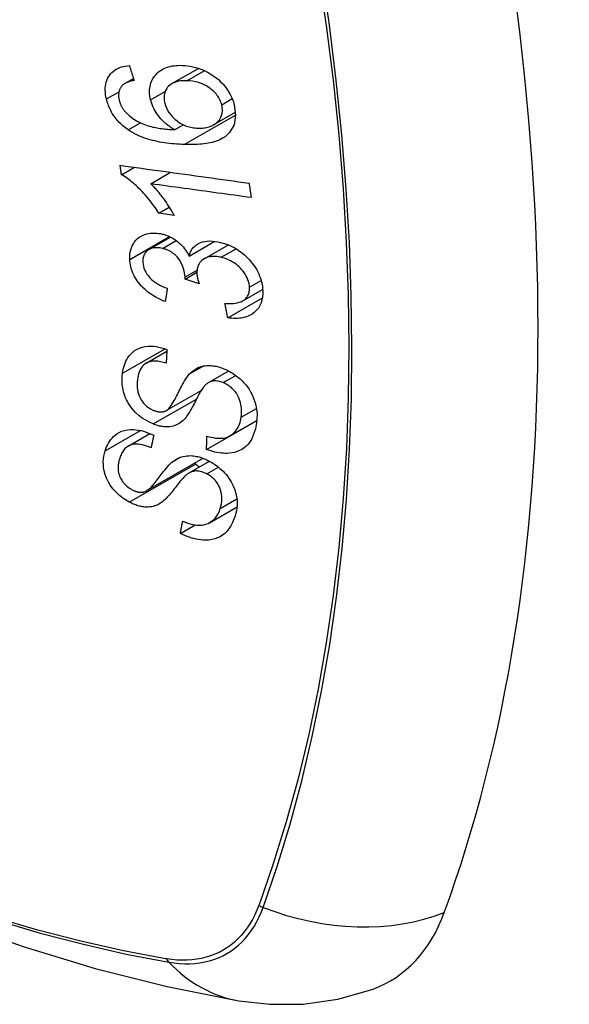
# Model space of a CAD drawing. Header units: inches. Extents: x 435.6 to 512.6, y 167.3 to 237.6.
# Tile 47 of 115: x 470.72 to 471.022, y 215.292 to 215.833. Entities that reach past the tile are written whole.
import ezdxf

# ---------------------------------------------------------------- set-up
doc = ezdxf.new("R2010")
doc.units = ezdxf.units.IN
doc.header["$MEASUREMENT"] = 0
doc.layers.add('Visible Edges(ANSI)', color=7, linetype='Continuous', lineweight=25)
doc.layers.add('Visible Tangent Edges(ANSI)', color=7, linetype='Continuous', lineweight=25)

msp = doc.modelspace()

# ---------------------------------------------------------------- linework, layer by layer
at = {"layer": 'Visible Edges(ANSI)'}
for p, q in [((470.80378, 215.79743), (470.81833, 215.8058)), ((470.77799, 215.79752), (470.78269, 215.80022)), ((470.82681, 215.77497), (470.83863, 215.78177)), ((470.80523, 215.77216), (470.80997, 215.77489)), ((470.77609, 215.74747), (470.78317, 215.75155)), ((470.79214, 215.74249), (470.80307, 215.74878)), ((470.79659, 215.72631), (470.80233, 215.72962)), ((470.80499, 215.72516), (470.79659, 215.72631)), ((470.79118, 215.70639), (470.80306, 215.71323)), ((470.81324, 215.70282), (470.82729, 215.71091)), ((470.82154, 215.70136), (470.83473, 215.70895)), ((470.81099, 215.6902), (470.81747, 215.69393)), ((470.81871, 215.68756), (470.81099, 215.6902)), ((470.84269, 215.67829), (470.85356, 215.68455)), ((470.83442, 215.66893), (470.85339, 215.67986)), ((470.78955, 215.64399), (470.80098, 215.65058)), ((470.82384, 215.6334), (470.83493, 215.63979)), ((470.80064, 215.618), (470.81975, 215.629)), ((470.82277, 215.59667), (470.85023, 215.61248)), ((470.83557, 215.60411), (470.85035, 215.61262)), ((470.85023, 215.61248), (470.85023, 215.61255)), ((470.85033, 215.61241), (470.85023, 215.61248)), ((470.77974, 215.59853), (470.79174, 215.60544)), ((470.78965, 215.57393), (470.82085, 215.59189)), ((470.81318, 215.5838), (470.82442, 215.59027)), ((470.82433, 215.55651), (470.8395, 215.56525)), ((470.80841, 215.55064), (470.81651, 215.5553))]:
    msp.add_line(p, q, dxfattribs=at)
at = {"layer": 'Visible Edges(ANSI)', "flags": 128}
for points in [[(470.76786, 215.78903), (470.7676, 215.79023), (470.7674, 215.79142), (470.76727, 215.7926), (470.7672, 215.79377), (470.76721, 215.79493), (470.76729, 215.79605), (470.76745, 215.79715), (470.7677, 215.79821), (470.76802, 215.79922), (470.76843, 215.80018), (470.76891, 215.80109), (470.76947, 215.80195), (470.7701, 215.80276), (470.77079, 215.8035), (470.77155, 215.80418), (470.77237, 215.80479), (470.77324, 215.80533), (470.77417, 215.80581), (470.77513, 215.80622), (470.77613, 215.80657), (470.77717, 215.80686), (470.77823, 215.80709), (470.77932, 215.80726), (470.78042, 215.80739)], [(470.78042, 215.80739), (470.78053, 215.80705), (470.78064, 215.80671), (470.78075, 215.80637), (470.78085, 215.80603), (470.78096, 215.80569), (470.78107, 215.80535), (470.78117, 215.80501), (470.78128, 215.80467), (470.78139, 215.80433), (470.7815, 215.80398), (470.7816, 215.80364), (470.78171, 215.8033), (470.78182, 215.80296), (470.78193, 215.80262), (470.78203, 215.80228), (470.78214, 215.80194), (470.78225, 215.8016), (470.78236, 215.80126), (470.78246, 215.80092), (470.78257, 215.80058), (470.78268, 215.80024), (470.78279, 215.7999), (470.7829, 215.79956), (470.783, 215.79922)], [(470.79207, 215.78858), (470.79169, 215.79048), (470.79151, 215.79236), (470.79152, 215.79419), (470.79175, 215.79595), (470.79219, 215.79761), (470.79281, 215.79914), (470.79354, 215.80046), (470.7943, 215.80157), (470.79504, 215.80245), (470.79573, 215.80318), (470.79647, 215.80385), (470.79726, 215.80446), (470.7981, 215.80501), (470.79897, 215.8055), (470.7999, 215.80594), (470.80086, 215.80633), (470.80186, 215.80665), (470.80288, 215.80692), (470.80393, 215.80713), (470.805, 215.80729), (470.80609, 215.8074), (470.80719, 215.80746), (470.80831, 215.80748), (470.80945, 215.80746)], [(470.80945, 215.80746), (470.81088, 215.80737), (470.81231, 215.80722), (470.81375, 215.80699), (470.8152, 215.80669), (470.81665, 215.80632), (470.81811, 215.80587), (470.81958, 215.80535), (470.82106, 215.80474), (470.82252, 215.80406), (470.82396, 215.80331), (470.82537, 215.80249), (470.82673, 215.8016), (470.82804, 215.80064), (470.8293, 215.79961), (470.8305, 215.7985), (470.83165, 215.79732), (470.83274, 215.79607), (470.83375, 215.79474), (470.8347, 215.79335), (470.83555, 215.79189), (470.8363, 215.7904), (470.83695, 215.78889), (470.83748, 215.78737), (470.83792, 215.78584)], [(470.7765, 215.79638), (470.77629, 215.79613), (470.77608, 215.79586), (470.77589, 215.79559), (470.7757, 215.79531), (470.77553, 215.79501), (470.77537, 215.79471), (470.77523, 215.79441), (470.77509, 215.79409), (470.77497, 215.79377), (470.77487, 215.79345), (470.77477, 215.79311), (470.7747, 215.79277), (470.77463, 215.79243), (470.77458, 215.79207), (470.77455, 215.79171), (470.77453, 215.79135), (470.77452, 215.79097), (470.77453, 215.79059), (470.77455, 215.79021), (470.77459, 215.78983), (470.77464, 215.78945), (470.7747, 215.78906), (470.77478, 215.78867), (470.77486, 215.78828)], [(470.783, 215.79922), (470.78271, 215.79916), (470.78241, 215.7991), (470.78211, 215.79903), (470.7818, 215.79895), (470.7815, 215.79888), (470.7812, 215.7988), (470.7809, 215.79871), (470.78061, 215.79862), (470.78031, 215.79853), (470.78002, 215.79843), (470.77973, 215.79832), (470.77945, 215.79821), (470.77917, 215.7981), (470.7789, 215.79798), (470.77863, 215.79786), (470.77837, 215.79773), (470.77812, 215.79759), (470.77786, 215.79744), (470.77762, 215.79729), (470.77738, 215.79713), (470.77714, 215.79696), (470.77692, 215.79677), (470.77671, 215.79658), (470.7765, 215.79638)], [(470.812, 215.79902), (470.81083, 215.79904), (470.80967, 215.799), (470.80853, 215.7989), (470.80742, 215.79872), (470.80635, 215.79847), (470.80532, 215.79814), (470.80435, 215.79773), (470.80343, 215.79721), (470.80262, 215.79663), (470.80195, 215.79602), (470.8014, 215.79542), (470.80096, 215.79483), (470.80061, 215.79428), (470.8003, 215.79369), (470.80004, 215.79308), (470.79982, 215.79244), (470.79966, 215.79177), (470.79955, 215.79109), (470.79948, 215.79038), (470.79947, 215.78965), (470.79951, 215.78891), (470.79959, 215.78817), (470.79972, 215.78741), (470.79989, 215.78666)], [(470.83108, 215.78588), (470.83089, 215.78656), (470.83066, 215.78725), (470.83039, 215.78793), (470.83008, 215.7886), (470.82973, 215.78926), (470.82934, 215.78992), (470.82892, 215.79056), (470.82846, 215.79118), (470.82796, 215.79178), (470.82744, 215.79236), (470.8269, 215.79292), (470.82633, 215.79346), (470.82574, 215.79397), (470.82514, 215.79447), (470.82451, 215.79495), (470.8237, 215.79551), (470.82267, 215.79614), (470.82141, 215.79681), (470.81992, 215.79746), (470.81833, 215.79801), (470.81674, 215.79843), (470.81515, 215.79873), (470.81356, 215.79892), (470.812, 215.79902)], [(470.77977, 215.77205), (470.77903, 215.77257), (470.7783, 215.77311), (470.77759, 215.77367), (470.77689, 215.77425), (470.77621, 215.77485), (470.77555, 215.77548), (470.7749, 215.77612), (470.77428, 215.77678), (470.77368, 215.77746), (470.77311, 215.77815), (470.77256, 215.77886), (470.77204, 215.77958), (470.77154, 215.78032), (470.77107, 215.78108), (470.77062, 215.78185), (470.77021, 215.78263), (470.76982, 215.78341), (470.76946, 215.7842), (470.76913, 215.78499), (470.76882, 215.78579), (470.76854, 215.7866), (470.76829, 215.78741), (470.76806, 215.78822), (470.76786, 215.78903)], [(470.77486, 215.78828), (470.77494, 215.78797), (470.77503, 215.78766), (470.77512, 215.78735), (470.77522, 215.78705), (470.77533, 215.78674), (470.77544, 215.78643), (470.77556, 215.78613), (470.77569, 215.78582), (470.77583, 215.78552), (470.77598, 215.78522), (470.77613, 215.78492), (470.77629, 215.78462), (470.77646, 215.78433), (470.77664, 215.78404), (470.77682, 215.78375), (470.77701, 215.78347), (470.77721, 215.7832), (470.77741, 215.78292), (470.77762, 215.78265), (470.77784, 215.78239), (470.77806, 215.78213), (470.77829, 215.78187), (470.77852, 215.78161), (470.77877, 215.78136)], [(470.80523, 215.77216), (470.80462, 215.77251), (470.80403, 215.77288), (470.80344, 215.77325), (470.80285, 215.77364), (470.80228, 215.77405), (470.80171, 215.77446), (470.80115, 215.7749), (470.8006, 215.77534), (470.80006, 215.7758), (470.7995, 215.77631), (470.79891, 215.77687), (470.7983, 215.77749), (470.79768, 215.77816), (470.79705, 215.77891), (470.7964, 215.77972), (470.79576, 215.78061), (470.79513, 215.78156), (470.79454, 215.78252), (470.794, 215.7835), (470.79351, 215.7845), (470.79307, 215.78551), (470.79268, 215.78653), (470.79234, 215.78756), (470.79207, 215.78858)], [(470.79989, 215.78666), (470.80026, 215.78537), (470.80075, 215.78409), (470.80136, 215.78285), (470.80209, 215.78166), (470.80293, 215.7805), (470.80384, 215.77944), (470.80475, 215.77852), (470.80561, 215.77775), (470.80638, 215.77712), (470.8071, 215.77659), (470.80783, 215.77609), (470.80857, 215.77564), (470.80933, 215.77522), (470.8101, 215.77483), (470.81089, 215.77449), (470.81168, 215.77418), (470.81248, 215.77391), (470.81328, 215.77367), (470.81408, 215.77348), (470.81488, 215.77332), (470.81567, 215.77319), (470.81647, 215.77309), (470.81725, 215.77302), (470.81804, 215.77298)], [(470.83792, 215.78584), (470.8387, 215.78011), (470.83784, 215.77488), (470.83541, 215.77062), (470.83298, 215.7683), (470.83197, 215.76762), (470.83104, 215.7671), (470.83007, 215.76663), (470.82906, 215.7662), (470.82802, 215.76583), (470.82696, 215.7655), (470.82588, 215.76521), (470.82479, 215.76496), (470.82367, 215.76474), (470.82253, 215.76455), (470.82137, 215.7644), (470.82019, 215.76426), (470.819, 215.76416), (470.8178, 215.76407), (470.81659, 215.76401), (470.81537, 215.76398), (470.81416, 215.76396), (470.81295, 215.76396), (470.81174, 215.76397), (470.81054, 215.764)], [(470.81804, 215.77298), (470.81886, 215.77297), (470.81967, 215.77299), (470.82046, 215.77305), (470.82124, 215.77314), (470.82201, 215.77326), (470.82276, 215.77341), (470.82349, 215.7736), (470.82421, 215.77382), (470.82492, 215.77407), (470.82562, 215.77436), (470.8263, 215.77469), (470.82696, 215.77506), (470.8276, 215.77547), (470.82822, 215.77593), (470.82879, 215.77644), (470.82932, 215.777), (470.82979, 215.7776), (470.8302, 215.77825), (470.83056, 215.77895), (470.83093, 215.77989), (470.83127, 215.78115), (470.83144, 215.78266), (470.83138, 215.78425), (470.83108, 215.78588)], [(470.77877, 215.78136), (470.78052, 215.77973), (470.78241, 215.7783), (470.78442, 215.77705), (470.78648, 215.77598), (470.78842, 215.77514), (470.79012, 215.77452), (470.79149, 215.77409), (470.79247, 215.77383), (470.79325, 215.77363), (470.79404, 215.77346), (470.79484, 215.77329), (470.79565, 215.77314), (470.79646, 215.77301), (470.79727, 215.77288), (470.79808, 215.77277), (470.7989, 215.77266), (470.79971, 215.77257), (470.80052, 215.77249), (470.80132, 215.77241), (470.80212, 215.77235), (470.80291, 215.77229), (470.8037, 215.77224), (470.80447, 215.7722), (470.80523, 215.77216)], [(470.81054, 215.764), (470.80919, 215.76406), (470.80784, 215.76413), (470.80648, 215.76421), (470.80513, 215.76432), (470.80377, 215.76444), (470.80241, 215.76459), (470.80106, 215.76476), (470.79972, 215.76495), (470.79838, 215.76516), (470.79704, 215.7654), (470.79572, 215.76567), (470.79441, 215.76596), (470.79311, 215.76628), (470.79182, 215.76662), (470.79055, 215.767), (470.7893, 215.76741), (470.78806, 215.76784), (470.78685, 215.76831), (470.78563, 215.76883), (470.78443, 215.76938), (470.78324, 215.76998), (470.78206, 215.77062), (470.78091, 215.77131), (470.77977, 215.77205)], [(470.77536, 215.75263), (470.77829, 215.75222), (470.78122, 215.75182), (470.78416, 215.75141), (470.78711, 215.751), (470.79006, 215.75059), (470.79301, 215.75018), (470.79597, 215.74977), (470.79893, 215.74936), (470.80189, 215.74895), (470.80485, 215.74854), (470.80782, 215.74813), (470.81078, 215.74772), (470.81374, 215.74731), (470.8167, 215.7469), (470.81966, 215.74649), (470.82262, 215.74608), (470.82557, 215.74567), (470.82852, 215.74526), (470.83146, 215.74485), (470.8344, 215.74445), (470.83733, 215.74404), (470.84025, 215.74364), (470.84317, 215.74323), (470.84608, 215.74283)], [(470.77609, 215.74747), (470.77606, 215.74768), (470.77603, 215.7479), (470.776, 215.74811), (470.77597, 215.74833), (470.77594, 215.74854), (470.77591, 215.74876), (470.77588, 215.74897), (470.77585, 215.74919), (470.77582, 215.7494), (470.77579, 215.74962), (470.77576, 215.74983), (470.77573, 215.75005), (470.7757, 215.75026), (470.77567, 215.75048), (470.77564, 215.75069), (470.7756, 215.75091), (470.77557, 215.75112), (470.77554, 215.75134), (470.77551, 215.75155), (470.77548, 215.75177), (470.77545, 215.75198), (470.77542, 215.7522), (470.77539, 215.75241), (470.77536, 215.75263)], [(470.79659, 215.72631), (470.79564, 215.7278), (470.79469, 215.72922), (470.79374, 215.73057), (470.7928, 215.73185), (470.79186, 215.73307), (470.79094, 215.73423), (470.79002, 215.73532), (470.78912, 215.73636), (470.78823, 215.73734), (470.78736, 215.73826), (470.78651, 215.73914), (470.78569, 215.73996), (470.78489, 215.74073), (470.78411, 215.74145), (470.78336, 215.74213), (470.78261, 215.74279), (470.78184, 215.74344), (470.78105, 215.74408), (470.78026, 215.74471), (470.77944, 215.74531), (470.77862, 215.74589), (470.77779, 215.74645), (470.77694, 215.74697), (470.77609, 215.74747)], [(470.84729, 215.73489), (470.845, 215.7352), (470.84272, 215.73551), (470.84043, 215.73583), (470.83814, 215.73615), (470.83584, 215.73646), (470.83355, 215.73678), (470.83125, 215.73709), (470.82895, 215.73741), (470.82665, 215.73773), (470.82434, 215.73805), (470.82204, 215.73836), (470.81973, 215.73868), (470.81743, 215.739), (470.81512, 215.73932), (470.81282, 215.73963), (470.81051, 215.73995), (470.80821, 215.74027), (470.80591, 215.74059), (470.80361, 215.7409), (470.80131, 215.74122), (470.79901, 215.74154), (470.79672, 215.74185), (470.79443, 215.74217), (470.79214, 215.74249)], [(470.79214, 215.74249), (470.79262, 215.74201), (470.7931, 215.74151), (470.79358, 215.74101), (470.79405, 215.74051), (470.79452, 215.73999), (470.79498, 215.73947), (470.79544, 215.73894), (470.79589, 215.73841), (470.79633, 215.73787), (470.79676, 215.73733), (470.79719, 215.73679), (470.79761, 215.73625), (470.79803, 215.73571), (470.79843, 215.73517), (470.79889, 215.73456), (470.79944, 215.73382), (470.80005, 215.73297), (470.80071, 215.73202), (470.80141, 215.731), (470.80214, 215.72991), (470.80287, 215.72877), (470.8036, 215.72758), (470.80431, 215.72638), (470.80499, 215.72516)], [(470.84608, 215.74283), (470.84613, 215.7425), (470.84618, 215.74217), (470.84623, 215.74184), (470.84628, 215.7415), (470.84633, 215.74117), (470.84638, 215.74084), (470.84643, 215.74051), (470.84648, 215.74018), (470.84653, 215.73985), (470.84658, 215.73952), (470.84663, 215.73919), (470.84668, 215.73886), (470.84673, 215.73852), (470.84678, 215.73819), (470.84683, 215.73786), (470.84688, 215.73753), (470.84693, 215.7372), (470.84698, 215.73687), (470.84703, 215.73654), (470.84708, 215.73621), (470.84713, 215.73588), (470.84718, 215.73555), (470.84723, 215.73522), (470.84729, 215.73489)], [(470.78062, 215.70099), (470.78061, 215.70234), (470.78069, 215.70366), (470.78087, 215.70495), (470.78116, 215.70618), (470.78154, 215.70738), (470.78203, 215.70852), (470.78261, 215.7096), (470.78329, 215.71061), (470.78404, 215.71154), (470.78489, 215.71238), (470.78584, 215.71313), (470.78686, 215.71378), (470.78791, 215.71429), (470.78895, 215.71469), (470.78996, 215.71499), (470.79093, 215.7152), (470.79184, 215.71534), (470.79274, 215.71543), (470.79366, 215.71547), (470.79459, 215.71546), (470.79553, 215.7154), (470.79649, 215.71529), (470.79745, 215.71513), (470.79843, 215.71492)], [(470.79843, 215.71492), (470.79908, 215.71476), (470.79974, 215.71457), (470.80039, 215.71435), (470.80105, 215.71412), (470.8017, 215.71386), (470.80234, 215.71358), (470.80298, 215.71327), (470.80361, 215.71294), (470.80423, 215.71259), (470.80485, 215.71222), (470.80547, 215.71181), (470.80611, 215.71137), (470.80677, 215.71087), (470.80744, 215.71033), (470.80812, 215.70973), (470.8088, 215.70907), (470.80948, 215.70837), (470.81013, 215.70763), (470.81073, 215.70686), (470.8113, 215.70609), (470.81184, 215.70529), (470.81234, 215.70448), (470.81281, 215.70365), (470.81324, 215.70282)], [(470.81324, 215.70282), (470.8134, 215.70343), (470.81358, 215.70402), (470.81379, 215.70459), (470.81403, 215.70515), (470.8143, 215.7057), (470.81459, 215.70622), (470.81492, 215.70672), (470.81527, 215.7072), (470.81566, 215.70766), (470.81607, 215.70809), (470.81652, 215.7085), (470.81699, 215.70887), (470.81749, 215.70922), (470.81804, 215.70956), (470.81874, 215.70992), (470.81959, 215.71027), (470.82062, 215.7106), (470.82181, 215.71086), (470.82316, 215.71103), (470.82456, 215.71109), (470.82599, 215.71104), (470.82744, 215.71089), (470.82891, 215.71066), (470.83038, 215.71034)], [(470.83038, 215.71034), (470.83238, 215.70979), (470.83436, 215.7091), (470.83632, 215.70826), (470.83824, 215.70726), (470.84009, 215.70612), (470.84187, 215.70484), (470.84354, 215.70346), (470.845, 215.70208), (470.84627, 215.70075), (470.84732, 215.69953), (470.84817, 215.69846), (470.84894, 215.6974), (470.84964, 215.69633), (470.8503, 215.69524), (470.85089, 215.69414), (470.85143, 215.69301), (470.85191, 215.69187), (470.85232, 215.69073), (470.85268, 215.6896), (470.85297, 215.68846), (470.85321, 215.68732), (470.85339, 215.68618), (470.85352, 215.68505), (470.85359, 215.68394)], [(470.79856, 215.70702), (470.79782, 215.70718), (470.79709, 215.7073), (470.79637, 215.70738), (470.79565, 215.70743), (470.79495, 215.70742), (470.79427, 215.70737), (470.79361, 215.70727), (470.79297, 215.70713), (470.79235, 215.70693), (470.79176, 215.70669), (470.7912, 215.7064), (470.79066, 215.70606), (470.79017, 215.70569), (470.78972, 215.70527), (470.78931, 215.70482), (470.78896, 215.70433), (470.78865, 215.70381), (470.78839, 215.70325), (470.78818, 215.70266), (470.78801, 215.70205), (470.7879, 215.70142), (470.78783, 215.70076), (470.7878, 215.7001), (470.78781, 215.69942)], [(470.81104, 215.69141), (470.81058, 215.69457), (470.8095, 215.69773), (470.80788, 215.70067), (470.80657, 215.70242), (470.80607, 215.70296), (470.80574, 215.70329), (470.80539, 215.70361), (470.80504, 215.70391), (470.80468, 215.7042), (470.80431, 215.70447), (470.80393, 215.70474), (470.80355, 215.70499), (470.80315, 215.70523), (470.80275, 215.70546), (470.80234, 215.70567), (470.80193, 215.70587), (470.80151, 215.70605), (470.80109, 215.70623), (470.80067, 215.70639), (470.80025, 215.70654), (470.79983, 215.70667), (470.7994, 215.7068), (470.79898, 215.70692), (470.79856, 215.70702)], [(470.80009, 215.67783), (470.79844, 215.67851), (470.79682, 215.67927), (470.79521, 215.6801), (470.79364, 215.68101), (470.7921, 215.68201), (470.79062, 215.68309), (470.78925, 215.68421), (470.78806, 215.68531), (470.78703, 215.68636), (470.78615, 215.68736), (470.7854, 215.68828), (470.78472, 215.6892), (470.78409, 215.69013), (470.78352, 215.69108), (470.78299, 215.69205), (470.78251, 215.69304), (470.78209, 215.69403), (470.78173, 215.69503), (470.78142, 215.69603), (470.78116, 215.69702), (470.78096, 215.69802), (470.7808, 215.69902), (470.78069, 215.7), (470.78062, 215.70099)], [(470.78781, 215.69942), (470.78791, 215.69832), (470.78811, 215.69721), (470.78843, 215.6961), (470.78886, 215.69499), (470.78941, 215.6939), (470.79003, 215.69292), (470.79065, 215.69207), (470.79122, 215.69138), (470.79174, 215.69082), (470.79227, 215.69029), (470.79282, 215.68979), (470.7934, 215.68931), (470.794, 215.68885), (470.79461, 215.68841), (470.79524, 215.68799), (470.79588, 215.6876), (470.79653, 215.68722), (470.7972, 215.68686), (470.79787, 215.68652), (470.79854, 215.6862), (470.79922, 215.6859), (470.79991, 215.68561), (470.80059, 215.68534), (470.80127, 215.68508)], [(470.83086, 215.70213), (470.83006, 215.7023), (470.82927, 215.70244), (470.82848, 215.70255), (470.8277, 215.70262), (470.82693, 215.70265), (470.82617, 215.70264), (470.82543, 215.70258), (470.8247, 215.70248), (470.824, 215.70233), (470.82332, 215.70214), (470.82267, 215.70191), (470.82205, 215.70163), (470.82145, 215.7013), (470.82087, 215.70093), (470.82027, 215.70047), (470.81968, 215.69992), (470.81913, 215.69928), (470.81863, 215.69855), (470.81823, 215.69776), (470.81791, 215.69692), (470.81768, 215.69604), (470.81754, 215.69511), (470.81747, 215.69415), (470.81748, 215.69317)], [(470.84634, 215.68571), (470.84626, 215.68672), (470.84609, 215.68775), (470.84584, 215.68879), (470.84551, 215.68982), (470.84509, 215.69084), (470.84459, 215.69185), (470.84401, 215.69285), (470.84336, 215.69379), (470.84269, 215.69467), (470.84201, 215.69547), (470.84133, 215.69619), (470.84064, 215.69687), (470.83993, 215.69751), (470.83919, 215.69812), (470.83843, 215.69869), (470.83765, 215.69923), (470.83683, 215.69974), (470.836, 215.7002), (470.83516, 215.70062), (470.83431, 215.701), (470.83346, 215.70134), (470.8326, 215.70164), (470.83173, 215.7019), (470.83086, 215.70213)], [(470.81748, 215.69317), (470.81749, 215.69295), (470.81751, 215.69273), (470.81753, 215.6925), (470.81756, 215.69228), (470.81759, 215.69205), (470.81762, 215.69182), (470.81766, 215.69159), (470.8177, 215.69136), (470.81775, 215.69112), (470.8178, 215.69089), (470.81785, 215.69065), (470.8179, 215.69041), (470.81796, 215.69017), (470.81802, 215.68993), (470.81808, 215.68969), (470.81814, 215.68945), (470.81821, 215.68921), (470.81828, 215.68897), (470.81835, 215.68873), (470.81842, 215.68849), (470.81849, 215.68826), (470.81856, 215.68803), (470.81863, 215.68779), (470.81871, 215.68756)], [(470.81099, 215.6902), (470.81099, 215.69025), (470.81099, 215.6903), (470.811, 215.69035), (470.811, 215.6904), (470.81101, 215.69045), (470.81101, 215.6905), (470.81101, 215.69055), (470.81102, 215.6906), (470.81102, 215.69065), (470.81102, 215.6907), (470.81103, 215.69075), (470.81103, 215.6908), (470.81103, 215.69086), (470.81103, 215.69091), (470.81104, 215.69096), (470.81104, 215.69101), (470.81104, 215.69106), (470.81104, 215.69111), (470.81104, 215.69116), (470.81104, 215.69121), (470.81104, 215.69126), (470.81104, 215.69131), (470.81104, 215.69136), (470.81104, 215.69141)], [(470.80127, 215.68508), (470.80122, 215.68478), (470.80117, 215.68448), (470.80112, 215.68418), (470.80107, 215.68387), (470.80102, 215.68357), (470.80097, 215.68327), (470.80092, 215.68297), (470.80087, 215.68266), (470.80082, 215.68236), (470.80077, 215.68206), (470.80072, 215.68176), (470.80067, 215.68145), (470.80062, 215.68115), (470.80058, 215.68085), (470.80053, 215.68055), (470.80048, 215.68024), (470.80043, 215.67994), (470.80038, 215.67964), (470.80033, 215.67934), (470.80028, 215.67904), (470.80023, 215.67873), (470.80019, 215.67843), (470.80014, 215.67813), (470.80009, 215.67783)], [(470.83287, 215.67683), (470.83403, 215.67678), (470.83519, 215.67676), (470.83634, 215.67679), (470.83748, 215.67686), (470.83857, 215.67699), (470.83965, 215.67718), (470.84069, 215.67745), (470.84167, 215.67779), (470.84258, 215.67822), (470.84332, 215.67869), (470.8439, 215.67916), (470.84436, 215.67961), (470.84472, 215.68002), (470.84503, 215.68044), (470.84531, 215.68088), (470.84556, 215.68135), (470.84577, 215.68183), (470.84595, 215.68233), (470.8461, 215.68286), (470.84621, 215.6834), (470.84629, 215.68396), (470.84634, 215.68453), (470.84635, 215.68512), (470.84634, 215.68571)], [(470.85359, 215.68394), (470.85361, 215.68215), (470.85347, 215.68041), (470.85317, 215.67873), (470.85269, 215.67713), (470.85204, 215.67564), (470.85124, 215.67432), (470.85038, 215.67324), (470.84953, 215.67237), (470.84873, 215.6717), (470.84798, 215.67116), (470.8472, 215.67067), (470.84639, 215.67023), (470.84554, 215.66985), (470.84465, 215.66951), (470.84372, 215.66922), (470.84276, 215.66899), (470.84178, 215.66881), (470.84078, 215.66869), (470.83975, 215.66861), (470.83871, 215.66859), (470.83766, 215.66861), (470.83659, 215.66867), (470.83551, 215.66878), (470.83442, 215.66893)], [(470.83442, 215.66893), (470.83435, 215.66926), (470.83429, 215.66959), (470.83422, 215.66992), (470.83416, 215.67024), (470.83409, 215.67057), (470.83403, 215.6709), (470.83396, 215.67123), (470.8339, 215.67156), (470.83383, 215.67189), (470.83377, 215.67222), (470.8337, 215.67255), (470.83364, 215.67288), (470.83357, 215.67321), (470.83351, 215.67354), (470.83345, 215.67387), (470.83338, 215.6742), (470.83332, 215.67453), (470.83325, 215.67485), (470.83319, 215.67518), (470.83312, 215.67551), (470.83306, 215.67584), (470.833, 215.67617), (470.83293, 215.6765), (470.83287, 215.67683)], [(470.77665, 215.63852), (470.77684, 215.63968), (470.77708, 215.64083), (470.77736, 215.64195), (470.7777, 215.64305), (470.77809, 215.64411), (470.77855, 215.64514), (470.77906, 215.64614), (470.77963, 215.64709), (470.78027, 215.64801), (470.78099, 215.64889), (470.78189, 215.64982), (470.783, 215.65074), (470.78433, 215.6516), (470.7859, 215.65233), (470.78753, 215.65286), (470.78915, 215.65318), (470.79072, 215.65334), (470.79221, 215.65337), (470.79366, 215.6533), (470.79511, 215.65314), (470.79658, 215.65288), (470.79806, 215.65254), (470.79955, 215.65211), (470.80104, 215.6516)], [(470.80104, 215.6516), (470.80102, 215.65129), (470.80101, 215.65097), (470.80099, 215.65066), (470.80097, 215.65034), (470.80095, 215.65003), (470.80093, 215.64972), (470.80092, 215.6494), (470.8009, 215.64909), (470.80088, 215.64877), (470.80086, 215.64846), (470.80085, 215.64815), (470.80083, 215.64783), (470.80081, 215.64752), (470.80079, 215.64721), (470.80078, 215.64689), (470.80076, 215.64658), (470.80074, 215.64626), (470.80072, 215.64595), (470.80071, 215.64564), (470.80069, 215.64532), (470.80067, 215.64501), (470.80066, 215.6447), (470.80064, 215.64438), (470.80062, 215.64407)], [(470.80062, 215.64407), (470.79907, 215.64451), (470.79752, 215.64484), (470.79598, 215.64507), (470.79449, 215.64515), (470.79305, 215.64508), (470.79168, 215.64484), (470.79049, 215.64446), (470.78957, 215.64401), (470.7889, 215.64357), (470.78842, 215.64319), (470.78798, 215.64278), (470.78758, 215.64233), (470.78721, 215.64186), (470.78688, 215.64137), (470.78657, 215.64085), (470.7863, 215.64031), (470.78605, 215.63975), (470.78583, 215.63918), (470.78563, 215.6386), (470.78545, 215.638), (470.7853, 215.63739), (470.78516, 215.63678), (470.78505, 215.63615), (470.78495, 215.63552)], [(470.2262, 215.64394), (470.26201, 215.60981), (470.29839, 215.57708), (470.33527, 215.5458), (470.37263, 215.51602), (470.4104, 215.4878), (470.44854, 215.46118), (470.48701, 215.43622), (470.52576, 215.41297), (470.56474, 215.39147), (470.60392, 215.37177), (470.64324, 215.35392), (470.68267, 215.33797), (470.72216, 215.32397), (470.76167, 215.31197), (470.80115, 215.30203), (470.84054, 215.2942)], [(470.81342, 215.63815), (470.81411, 215.63884), (470.81484, 215.63949), (470.81562, 215.6401), (470.81644, 215.64067), (470.8173, 215.64118), (470.81822, 215.64162), (470.81918, 215.642), (470.82016, 215.64231), (470.8211, 215.64252), (470.82201, 215.64266), (470.82287, 215.64274), (470.82369, 215.64278), (470.82444, 215.64277), (470.82515, 215.64274), (470.82585, 215.64268), (470.82655, 215.64259), (470.82725, 215.64248), (470.82796, 215.64234), (470.82867, 215.64218), (470.82938, 215.64199), (470.83009, 215.64178), (470.8308, 215.64155), (470.83152, 215.6413), (470.83223, 215.64102)], [(470.83223, 215.64102), (470.83332, 215.64057), (470.8344, 215.64006), (470.83546, 215.6395), (470.8365, 215.6389), (470.83753, 215.63825), (470.83853, 215.63756), (470.8395, 215.63683), (470.84044, 215.63605), (470.84137, 215.63523), (470.84233, 215.63432), (470.8433, 215.63331), (470.84426, 215.63221), (470.8452, 215.63101), (470.84609, 215.62972), (470.8469, 215.62841), (470.84762, 215.62707), (470.84825, 215.62572), (470.8488, 215.62435), (470.8493, 215.62288), (470.8498, 215.62102), (470.85022, 215.61879), (470.85046, 215.61628), (470.85044, 215.61379), (470.85019, 215.61139)], [(470.79342, 215.6107), (470.79138, 215.61162), (470.78939, 215.61271), (470.78748, 215.61397), (470.78567, 215.61539), (470.784, 215.6169), (470.78265, 215.61832), (470.78161, 215.61956), (470.78085, 215.62058), (470.7803, 215.6214), (470.7798, 215.62222), (470.77934, 215.62305), (470.77891, 215.62388), (470.77853, 215.62472), (470.77818, 215.62557), (470.77786, 215.62641), (470.77758, 215.62727), (470.77729, 215.62826), (470.77701, 215.62942), (470.77675, 215.63075), (470.77654, 215.63223), (470.77642, 215.63383), (470.7764, 215.63542), (470.77648, 215.63698), (470.77665, 215.63852)], [(470.78495, 215.63552), (470.78488, 215.63503), (470.78482, 215.63453), (470.78478, 215.63403), (470.78474, 215.63353), (470.78471, 215.63302), (470.78469, 215.63251), (470.78469, 215.63199), (470.7847, 215.63148), (470.78472, 215.63095), (470.78476, 215.63042), (470.78482, 215.62989), (470.78489, 215.62935), (470.78498, 215.62881), (470.78509, 215.62828), (470.78522, 215.62773), (470.78538, 215.62719), (470.78556, 215.62665), (470.78577, 215.6261), (470.78609, 215.62537), (470.78688, 215.62398), (470.7882, 215.62219), (470.78982, 215.62055), (470.7917, 215.61918), (470.79374, 215.61816)], [(470.80034, 215.61784), (470.80096, 215.6182), (470.80158, 215.6187), (470.8022, 215.61933), (470.80282, 215.62007), (470.80342, 215.62089), (470.80399, 215.62175), (470.80453, 215.62263), (470.80503, 215.62349), (470.8055, 215.62433), (470.80594, 215.62517), (470.80636, 215.626), (470.80678, 215.62683), (470.80719, 215.62767), (470.80761, 215.62854), (470.80805, 215.62942), (470.80851, 215.63034), (470.80901, 215.63129), (470.80954, 215.63229), (470.81013, 215.63333), (470.81075, 215.63439), (470.8114, 215.63544), (470.81207, 215.63644), (470.81275, 215.63736), (470.81342, 215.63815)], [(470.8319, 215.63339), (470.83123, 215.63364), (470.83056, 215.63386), (470.82989, 215.63404), (470.82922, 215.63417), (470.82857, 215.63427), (470.82792, 215.63432), (470.82728, 215.63433), (470.82668, 215.63429), (470.82613, 215.63422), (470.82563, 215.63412), (470.82517, 215.63399), (470.82474, 215.63384), (470.82434, 215.63367), (470.82396, 215.63347), (470.82359, 215.63325), (470.82324, 215.63302), (470.8229, 215.63276), (470.82257, 215.63249), (470.82225, 215.63221), (470.82195, 215.63191), (470.82166, 215.63161), (470.82139, 215.63129), (470.82112, 215.63097), (470.82087, 215.63065)], [(470.84177, 215.61438), (470.84189, 215.61533), (470.84198, 215.6163), (470.84201, 215.61728), (470.842, 215.61828), (470.84194, 215.6193), (470.84182, 215.62032), (470.84164, 215.62136), (470.84141, 215.62239), (470.84111, 215.62343), (470.84075, 215.62447), (470.84031, 215.62549), (470.83979, 215.62651), (470.83918, 215.62751), (470.8385, 215.62845), (470.83779, 215.62929), (470.83708, 215.63002), (470.8364, 215.63064), (470.83577, 215.63116), (470.83516, 215.63162), (470.83454, 215.63204), (470.8339, 215.63243), (470.83324, 215.63278), (470.83258, 215.6331), (470.8319, 215.63339)], [(470.82087, 215.63065), (470.82054, 215.63021), (470.82019, 215.62969), (470.81982, 215.6291), (470.81943, 215.62844), (470.81903, 215.62773), (470.81861, 215.62697), (470.81818, 215.62617), (470.81774, 215.62533), (470.81729, 215.62447), (470.81683, 215.62358), (470.81636, 215.62269), (470.81589, 215.62179), (470.81541, 215.62089), (470.81494, 215.62), (470.81446, 215.61913), (470.81398, 215.61829), (470.81351, 215.61748), (470.81304, 215.6167), (470.81254, 215.61592), (470.81203, 215.61516), (470.8115, 215.61443), (470.81095, 215.61375), (470.8104, 215.61312), (470.80985, 215.61257)], [(470.79374, 215.61816), (470.79403, 215.61805), (470.79433, 215.61794), (470.79463, 215.61784), (470.79492, 215.61775), (470.79522, 215.61766), (470.79551, 215.61759), (470.79581, 215.61752), (470.7961, 215.61746), (470.79639, 215.61741), (470.79668, 215.61737), (470.79697, 215.61734), (470.79726, 215.61732), (470.79754, 215.61731), (470.79782, 215.61731), (470.7981, 215.61732), (470.79837, 215.61734), (470.79863, 215.61737), (470.79889, 215.61741), (470.79914, 215.61746), (470.79939, 215.61752), (470.79964, 215.61758), (470.79988, 215.61766), (470.80011, 215.61775), (470.80034, 215.61784)], [(470.80985, 215.61257), (470.8092, 215.612), (470.80851, 215.61146), (470.80779, 215.61097), (470.80703, 215.61053), (470.80622, 215.61014), (470.80537, 215.6098), (470.80449, 215.60953), (470.80362, 215.60933), (470.8028, 215.6092), (470.80201, 215.60912), (470.80128, 215.60909), (470.80061, 215.60909), (470.8, 215.60912), (470.79941, 215.60917), (470.79882, 215.60923), (470.79822, 215.60932), (470.79763, 215.60943), (470.79703, 215.60955), (470.79643, 215.6097), (470.79583, 215.60987), (470.79523, 215.61005), (470.79463, 215.61025), (470.79402, 215.61047), (470.79342, 215.6107)], [(470.82299, 215.60406), (470.82416, 215.60373), (470.82534, 215.60344), (470.82652, 215.60319), (470.82768, 215.603), (470.82883, 215.60288), (470.82996, 215.60282), (470.83107, 215.60283), (470.83214, 215.60294), (470.83318, 215.60314), (470.83421, 215.60347), (470.83523, 215.60392), (470.83618, 215.60449), (470.83703, 215.60513), (470.83779, 215.60583), (470.83847, 215.60656), (470.83906, 215.6073), (470.83958, 215.60807), (470.84004, 215.60888), (470.84046, 215.60972), (470.84082, 215.6106), (470.84113, 215.6115), (470.84139, 215.61244), (470.8416, 215.6134), (470.84177, 215.61438)], [(470.76707, 215.59588), (470.76745, 215.59701), (470.76788, 215.5981), (470.76836, 215.59916), (470.76891, 215.60019), (470.76951, 215.60117), (470.77018, 215.6021), (470.77091, 215.60299), (470.77171, 215.60382), (470.77259, 215.60459), (470.77361, 215.60535), (470.77478, 215.60605), (470.77614, 215.60667), (470.77768, 215.60716), (470.77933, 215.60749), (470.78096, 215.60763), (470.78254, 215.60763), (470.78404, 215.60751), (470.78545, 215.60731), (470.78684, 215.60704), (470.78823, 215.60668), (470.78961, 215.60625), (470.791, 215.60574), (470.79238, 215.60516), (470.79377, 215.60452)], [(470.85019, 215.61139), (470.84955, 215.60808), (470.84862, 215.60502), (470.84755, 215.6026), (470.84646, 215.60079), (470.84546, 215.59949), (470.84448, 215.59848), (470.8434, 215.59757), (470.84222, 215.59677), (470.84094, 215.59608), (470.83956, 215.59552), (470.83816, 215.59511), (470.83678, 215.59482), (470.83544, 215.59465), (470.83416, 215.59456), (470.83297, 215.59455), (470.83186, 215.59459), (470.83074, 215.59469), (470.82962, 215.59483), (470.82849, 215.59503), (470.82736, 215.59527), (470.82622, 215.59555), (470.82507, 215.59588), (470.82392, 215.59625), (470.82277, 215.59667)], [(470.79377, 215.60452), (470.7937, 215.60423), (470.79364, 215.60394), (470.79358, 215.60365), (470.79352, 215.60336), (470.79346, 215.60308), (470.7934, 215.60279), (470.79334, 215.6025), (470.79328, 215.60221), (470.79322, 215.60192), (470.79316, 215.60164), (470.7931, 215.60135), (470.79304, 215.60106), (470.79297, 215.60077), (470.79291, 215.60048), (470.79285, 215.6002), (470.79279, 215.59991), (470.79273, 215.59962), (470.79267, 215.59933), (470.79261, 215.59904), (470.79255, 215.59876), (470.79249, 215.59847), (470.79243, 215.59818), (470.79237, 215.59789), (470.79231, 215.5976)], [(470.82277, 215.59667), (470.82278, 215.59698), (470.82279, 215.59728), (470.8228, 215.59759), (470.82281, 215.5979), (470.82281, 215.59821), (470.82282, 215.59851), (470.82283, 215.59882), (470.82284, 215.59913), (470.82285, 215.59944), (470.82286, 215.59975), (470.82287, 215.60005), (470.82288, 215.60036), (470.82289, 215.60067), (470.8229, 215.60098), (470.82291, 215.60129), (470.82292, 215.60159), (470.82293, 215.6019), (470.82294, 215.60221), (470.82295, 215.60252), (470.82295, 215.60283), (470.82296, 215.60314), (470.82297, 215.60344), (470.82298, 215.60375), (470.82299, 215.60406)], [(470.7804, 215.56784), (470.7795, 215.56834), (470.77862, 215.56887), (470.77776, 215.56943), (470.77691, 215.57002), (470.77608, 215.57065), (470.77527, 215.57131), (470.77448, 215.57199), (470.77373, 215.57269), (470.773, 215.57342), (470.7723, 215.57417), (470.77162, 215.57494), (470.77089, 215.57583), (470.76995, 215.57713), (470.76889, 215.57884), (470.76787, 215.58091), (470.76709, 215.58301), (470.76658, 215.58499), (470.76628, 215.58682), (470.76614, 215.58847), (470.76612, 215.59003), (470.7662, 215.59156), (470.7664, 215.59304), (470.76669, 215.59448), (470.76707, 215.59588)], [(470.79231, 215.5976), (470.79113, 215.5981), (470.78993, 215.59853), (470.78873, 215.59891), (470.78754, 215.59922), (470.78636, 215.59944), (470.7852, 215.59958), (470.78408, 215.59962), (470.78299, 215.59955), (470.78195, 215.59938), (470.78104, 215.59912), (470.78025, 215.5988), (470.77958, 215.59843), (470.779, 215.59805), (470.77848, 215.59762), (470.778, 215.59717), (470.77756, 215.59667), (470.77715, 215.59615), (470.77678, 215.5956), (470.77644, 215.59503), (470.77613, 215.59444), (470.77585, 215.59384), (470.77559, 215.59322), (470.77535, 215.59258), (470.77514, 215.59194)], [(470.77514, 215.59194), (470.77499, 215.59144), (470.77485, 215.59093), (470.77472, 215.59042), (470.77461, 215.5899), (470.7745, 215.58937), (470.77442, 215.58884), (470.77434, 215.58831), (470.77429, 215.58776), (470.77425, 215.58721), (470.77424, 215.58665), (470.77424, 215.58608), (470.77428, 215.5855), (470.77433, 215.58492), (470.77442, 215.58433), (470.77454, 215.58373), (470.77474, 215.583), (470.77506, 215.58209), (470.77555, 215.581), (470.77625, 215.57978), (470.7771, 215.57856), (470.77809, 215.57742), (470.77921, 215.57637), (470.78044, 215.57545), (470.78175, 215.57467)], [(470.78844, 215.57341), (470.78911, 215.57365), (470.7898, 215.57402), (470.79051, 215.5745), (470.79123, 215.57508), (470.79195, 215.57574), (470.79266, 215.57645), (470.79334, 215.57719), (470.79398, 215.57792), (470.79458, 215.57865), (470.79515, 215.57936), (470.79571, 215.58007), (470.79625, 215.58079), (470.79679, 215.58152), (470.79734, 215.58225), (470.79791, 215.58301), (470.79851, 215.58379), (470.79914, 215.5846), (470.79982, 215.58544), (470.80056, 215.58632), (470.80134, 215.58721), (470.80215, 215.58809), (470.80297, 215.58893), (470.80379, 215.58968), (470.80459, 215.59032)], [(470.80459, 215.59032), (470.80539, 215.59087), (470.80623, 215.59137), (470.8071, 215.59182), (470.80802, 215.59223), (470.80897, 215.59258), (470.80997, 215.59287), (470.811, 215.59309), (470.81203, 215.59323), (470.81302, 215.5933), (470.81396, 215.59331), (470.81486, 215.59326), (470.81569, 215.59318), (470.81647, 215.59307), (470.81719, 215.59294), (470.8179, 215.59279), (470.81861, 215.59261), (470.81932, 215.59241), (470.82003, 215.59218), (470.82074, 215.59193), (470.82145, 215.59166), (470.82215, 215.59137), (470.82285, 215.59105), (470.82356, 215.59072), (470.82426, 215.59036)], [(470.82426, 215.59036), (470.82529, 215.58979), (470.8263, 215.58919), (470.8273, 215.58854), (470.82827, 215.58785), (470.82922, 215.58711), (470.83013, 215.58635), (470.83102, 215.58555), (470.83187, 215.58472), (470.83268, 215.58386), (470.83346, 215.58298), (470.83426, 215.582), (470.83525, 215.58065), (470.83635, 215.57892), (470.83743, 215.57681), (470.8383, 215.57463), (470.8389, 215.57258), (470.83928, 215.57072), (470.83949, 215.56908), (470.83958, 215.56754), (470.83956, 215.56602), (470.83943, 215.56454), (470.83921, 215.56311), (470.8389, 215.56171), (470.83851, 215.56035)], [(470.82285, 215.58333), (470.82217, 215.58367), (470.82148, 215.58397), (470.82079, 215.58424), (470.82009, 215.58446), (470.8194, 215.58464), (470.81871, 215.58478), (470.81803, 215.58486), (470.81741, 215.5849), (470.81684, 215.5849), (470.81632, 215.58486), (470.81584, 215.58479), (470.8154, 215.5847), (470.81499, 215.58459), (470.81459, 215.58446), (470.8142, 215.58431), (470.81382, 215.58414), (470.81345, 215.58395), (470.8131, 215.58375), (470.81275, 215.58354), (470.81242, 215.58331), (470.81209, 215.58308), (470.81178, 215.58284), (470.81148, 215.58259), (470.81118, 215.58233)], [(470.81669, 215.58873), (470.81666, 215.58875), (470.81664, 215.58877), (470.81662, 215.58879), (470.8166, 215.58881), (470.81658, 215.58883), (470.81656, 215.58885), (470.81654, 215.58887), (470.81652, 215.58889), (470.81649, 215.58891), (470.81647, 215.58893), (470.81645, 215.58895), (470.81643, 215.58897), (470.81641, 215.58899), (470.81639, 215.58901), (470.81637, 215.58903), (470.81635, 215.58905), (470.81633, 215.58907), (470.81631, 215.58908), (470.81628, 215.5891), (470.81626, 215.58912), (470.81624, 215.58914), (470.81622, 215.58916), (470.8162, 215.58918), (470.81618, 215.5892)], [(470.81879, 215.58703), (470.8187, 215.58709), (470.81861, 215.58716), (470.81853, 215.58722), (470.81844, 215.58728), (470.81835, 215.58735), (470.81826, 215.58742), (470.81818, 215.58748), (470.81809, 215.58755), (470.818, 215.58762), (470.81791, 215.58769), (470.81783, 215.58776), (470.81774, 215.58783), (470.81765, 215.5879), (470.81756, 215.58797), (470.81748, 215.58804), (470.81739, 215.58812), (470.8173, 215.58819), (470.81721, 215.58827), (470.81713, 215.58834), (470.81704, 215.58842), (470.81695, 215.5885), (470.81686, 215.58857), (470.81677, 215.58865), (470.81669, 215.58873)], [(470.81118, 215.58233), (470.81079, 215.58197), (470.81036, 215.58154), (470.8099, 215.58105), (470.80942, 215.5805), (470.80891, 215.5799), (470.80838, 215.57925), (470.80783, 215.57857), (470.80726, 215.57786), (470.80668, 215.57713), (470.80609, 215.57638), (470.80549, 215.57562), (470.80488, 215.57485), (470.80427, 215.57409), (470.80366, 215.57333), (470.80305, 215.5726), (470.80244, 215.57188), (470.80185, 215.5712), (470.80125, 215.57054), (470.80064, 215.56989), (470.80001, 215.56927), (470.79937, 215.56867), (470.79872, 215.56811), (470.79807, 215.56761), (470.79742, 215.56718)], [(470.83031, 215.56431), (470.83067, 215.56557), (470.83095, 215.56688), (470.83112, 215.56823), (470.83119, 215.56962), (470.83115, 215.57094), (470.83101, 215.57213), (470.83083, 215.57315), (470.83061, 215.57404), (470.83033, 215.57492), (470.82999, 215.5758), (470.82959, 215.57667), (470.8291, 215.57754), (470.82856, 215.57837), (470.82799, 215.57912), (470.82743, 215.57978), (470.82689, 215.58034), (470.82642, 215.58081), (470.82595, 215.58123), (470.82546, 215.58163), (470.82497, 215.58201), (470.82446, 215.58237), (470.82393, 215.58271), (470.8234, 215.58303), (470.82285, 215.58333)], [(470.78175, 215.57467), (470.78203, 215.57452), (470.78232, 215.57437), (470.78261, 215.57424), (470.7829, 215.57411), (470.78319, 215.57399), (470.78348, 215.57387), (470.78377, 215.57377), (470.78407, 215.57367), (470.78436, 215.57358), (470.78465, 215.57351), (470.78494, 215.57344), (470.78523, 215.57338), (470.78551, 215.57333), (470.7858, 215.57329), (470.78608, 215.57326), (470.78636, 215.57324), (470.78663, 215.57322), (470.7869, 215.57322), (470.78717, 215.57323), (470.78743, 215.57325), (470.78769, 215.57328), (470.78795, 215.57332), (470.7882, 215.57336), (470.78844, 215.57341)], [(470.79742, 215.56718), (470.79668, 215.56675), (470.79591, 215.56636), (470.79511, 215.56601), (470.79427, 215.56571), (470.79339, 215.56546), (470.79248, 215.56527), (470.79155, 215.56515), (470.79064, 215.56509), (470.78978, 215.56508), (470.78898, 215.56513), (470.78823, 215.5652), (470.78754, 215.5653), (470.78692, 215.56542), (470.78632, 215.56554), (470.78573, 215.56569), (470.78513, 215.56586), (470.78454, 215.56604), (470.78394, 215.56625), (470.78335, 215.56647), (470.78276, 215.56671), (470.78217, 215.56697), (470.78158, 215.56724), (470.78099, 215.56753), (470.7804, 215.56784)], [(470.80967, 215.55743), (470.81036, 215.55715), (470.81105, 215.55687), (470.81174, 215.55661), (470.81244, 215.55636), (470.81313, 215.55613), (470.81383, 215.55592), (470.81452, 215.55573), (470.81521, 215.55556), (470.8159, 215.55541), (470.81658, 215.55529), (470.81726, 215.5552), (470.81793, 215.55513), (470.81859, 215.55509), (470.81934, 215.55509), (470.82025, 215.55515), (470.8213, 215.55533), (470.82245, 215.55565), (470.82369, 215.55617), (470.82501, 215.55693), (470.82634, 215.55796), (470.82761, 215.55927), (470.82872, 215.56081), (470.82961, 215.56249), (470.83031, 215.56431)], [(470.83851, 215.56035), (470.83783, 215.55846), (470.83704, 215.55662), (470.83612, 215.55487), (470.83506, 215.55323), (470.8339, 215.55179), (470.83272, 215.5506), (470.8315, 215.54964), (470.83021, 215.54882), (470.8288, 215.54814), (470.82729, 215.5476), (470.82568, 215.54722), (470.82407, 215.547), (470.82249, 215.54692), (470.82098, 215.54695), (470.81957, 215.54707), (470.81827, 215.54726), (470.81703, 215.54749), (470.8158, 215.54778), (470.81456, 215.54813), (470.81333, 215.54853), (470.8121, 215.54898), (470.81087, 215.54948), (470.80964, 215.55004), (470.80841, 215.55064)], [(470.80841, 215.55064), (470.80846, 215.55092), (470.80851, 215.5512), (470.80856, 215.55149), (470.80862, 215.55177), (470.80867, 215.55205), (470.80872, 215.55234), (470.80877, 215.55262), (470.80882, 215.5529), (470.80888, 215.55318), (470.80893, 215.55347), (470.80898, 215.55375), (470.80903, 215.55403), (470.80909, 215.55432), (470.80914, 215.5546), (470.80919, 215.55488), (470.80924, 215.55517), (470.8093, 215.55545), (470.80935, 215.55573), (470.8094, 215.55602), (470.80946, 215.5563), (470.80951, 215.55658), (470.80956, 215.55687), (470.80961, 215.55715), (470.80967, 215.55743)], [(470.84054, 215.2942), (470.8575, 215.29228), (470.8757, 215.29243), (470.89479, 215.29511), (470.91416, 215.30067)]]:
    msp.add_lwpolyline(points, dxfattribs=at)
at = {"layer": 'Visible Edges(ANSI)'}
for centre, major_axis, start_param, end_param in [((470.08598, 216.19249), (-0.64835, 1.12588), 3.592663, 4.265186), ((470.83495, 215.4585), (0.08841, -0.15353), 6.184194, 6.734256)]:
    msp.add_ellipse(centre, major_axis=major_axis, ratio=0.578093, start_param=start_param, end_param=end_param, dxfattribs=at)
at = {"layer": 'Visible Tangent Edges(ANSI)'}
for p, q in [((470.812, 215.79902), (470.82155, 215.80452)), ((470.76786, 215.78903), (470.77475, 215.793)), ((470.79207, 215.78858), (470.80008, 215.7932)), ((470.83108, 215.78588), (470.83683, 215.78919)), ((470.81054, 215.764), (470.8387, 215.78022)), ((470.77977, 215.77205), (470.78654, 215.77595)), ((470.78062, 215.70099), (470.80242, 215.71354)), ((470.79856, 215.70702), (470.80611, 215.71137)), ((470.83086, 215.70213), (470.839, 215.70682)), ((470.81104, 215.69141), (470.81754, 215.69515)), ((470.84634, 215.68571), (470.85273, 215.68939)), ((470.77665, 215.63852), (470.8, 215.65196)), ((470.81342, 215.63815), (470.82096, 215.64249)), ((470.8319, 215.63339), (470.83879, 215.63736)), ((470.79342, 215.6107), (470.81718, 215.62439)), ((470.84177, 215.61438), (470.85016, 215.61921)), ((470.76707, 215.59588), (470.78655, 215.6071)), ((470.80459, 215.59032), (470.80758, 215.59205)), ((470.7804, 215.56784), (470.81669, 215.58873)), ((470.82285, 215.58333), (470.8293, 215.58704)), ((470.83031, 215.56431), (470.83944, 215.56957)), ((470.85161, 215.34695), (470.85149, 215.34664)), ((470.80075, 215.31719), (470.80042, 215.31725))]:
    msp.add_line(p, q, dxfattribs=at)
at = {"layer": 'Visible Tangent Edges(ANSI)', "flags": 128}
for points in [[(470.88391, 215.85976), (470.88838, 215.82938), (470.89217, 215.79925), (470.89528, 215.76937), (470.89771, 215.73978), (470.89945, 215.71051), (470.9005, 215.68161), (470.90086, 215.65309), (470.90053, 215.62496), (470.89951, 215.59722), (470.89779, 215.56988), (470.89538, 215.54296), (470.89228, 215.5165), (470.88849, 215.49055), (470.88401, 215.46512), (470.87885, 215.44026), (470.87302, 215.41599), (470.86653, 215.39233), (470.85939, 215.36931), (470.85161, 215.34695)], [(470.85379, 215.34548), (470.86151, 215.36795), (470.8686, 215.39108), (470.87503, 215.41484), (470.88081, 215.43922), (470.88591, 215.46418), (470.89034, 215.4897), (470.89409, 215.51575), (470.89715, 215.54229), (470.89953, 215.56929), (470.90122, 215.59671), (470.90223, 215.62453), (470.90255, 215.65273), (470.9022, 215.68132), (470.90116, 215.71029), (470.89944, 215.73962), (470.89705, 215.76928), (470.89398, 215.79923), (470.89024, 215.82944), (470.88582, 215.8599)], [(470.85149, 215.34664), (470.8504, 215.34392), (470.8492, 215.34131), (470.8479, 215.33882), (470.8465, 215.33644), (470.84499, 215.33419), (470.84339, 215.33205), (470.8417, 215.33005), (470.8399, 215.32817), (470.83802, 215.32642), (470.83605, 215.32481), (470.83399, 215.32333), (470.83185, 215.322), (470.82963, 215.3208), (470.82732, 215.31975), (470.82495, 215.31883), (470.8225, 215.31806), (470.81998, 215.31744), (470.8174, 215.31696), (470.81476, 215.31663), (470.81206, 215.31645), (470.80931, 215.31642), (470.8065, 215.31653), (470.80365, 215.31679), (470.80075, 215.31719)], [(470.802, 215.31543), (470.80498, 215.31498), (470.80791, 215.31469), (470.81079, 215.31454), (470.81362, 215.31456), (470.81639, 215.31472), (470.81911, 215.31504), (470.82175, 215.31551), (470.82434, 215.31614), (470.82685, 215.31692), (470.82928, 215.31784), (470.83164, 215.31892), (470.83391, 215.32014), (470.83611, 215.32151), (470.83821, 215.32302), (470.84022, 215.32468), (470.84213, 215.32647), (470.84395, 215.3284), (470.84567, 215.33047), (470.84729, 215.33266), (470.84881, 215.33499), (470.85022, 215.33743), (470.85152, 215.34), (470.85271, 215.34268), (470.85379, 215.34548)], [(470.80042, 215.31725), (470.77724, 215.32162), (470.75384, 215.32686), (470.73026, 215.33297), (470.70649, 215.33995)], [(470.70766, 215.33844), (470.73152, 215.33139), (470.75521, 215.3252), (470.77871, 215.31988), (470.802, 215.31543)]]:
    msp.add_lwpolyline(points, dxfattribs=at)
at = {"layer": 'Visible Tangent Edges(ANSI)'}
for centre, major_axis, ratio, start_param, end_param in [((470.46742, 215.85105), (-0.17285, 0.30015), 0.578093, 5.049711, 10.658253), ((470.85653, 215.35217), (-0.00927, 0.00331), 0.734251, 1.273722, 1.537429), ((470.88667, 215.42577), (-0.11091, 0.0406), 0.734358, 1.543031, 2.451391), ((470.80688, 215.32336), (0.0017, 0.00969), 0.732637, 2.381624, 2.645331), ((470.86054, 215.41061), (-0.01999, -0.11641), 0.735728, 5.784249, 6.283185)]:
    msp.add_ellipse(centre, major_axis=major_axis, ratio=ratio, start_param=start_param, end_param=end_param, dxfattribs=at)
msp.add_ellipse((470.46802, 215.85139), major_axis=(0.17078, -0.29656), ratio=0.578093, dxfattribs=at)

doc.saveas('drawing.dxf')
